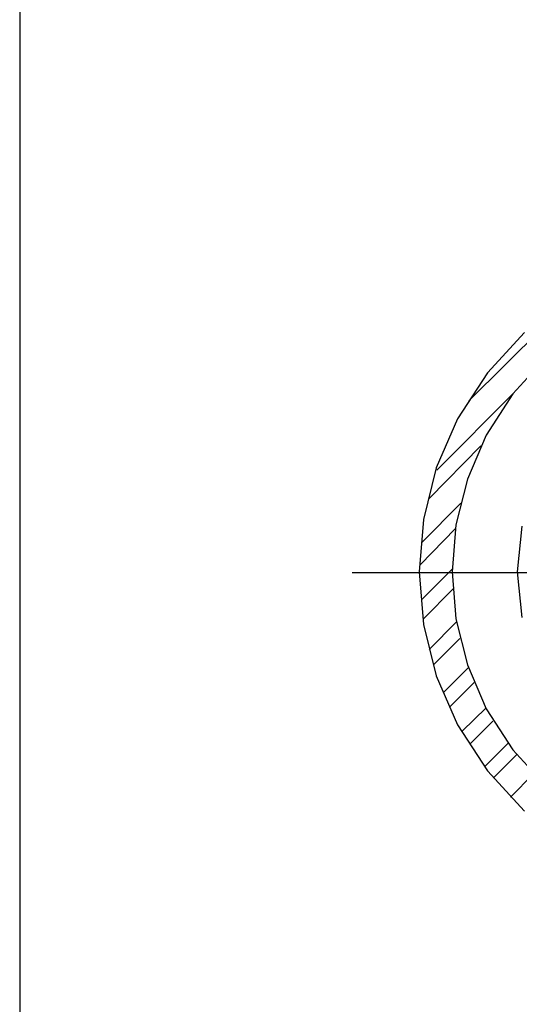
# Model space of a CAD drawing. Header units: millimetres. Extents: x 0 to 420, y 0 to 297.
# Tile 32 of 39: x 237 to 256, y 178 to 216. Entities that reach past the tile are written whole.
import ezdxf

# ---------------------------------------------------------------- set-up
doc = ezdxf.new("R2010")
doc.units = ezdxf.units.MM
doc.layers.add('LINE_000000', color=7, linetype='Continuous')

msp = doc.modelspace()

# ---------------------------------------------------------------- linework, layer by layer
at = {"layer": 'LINE_000000', "lineweight": 25}
for p, q in [((236.77, 264.414), (236.77, 34.417)), ((254.042, 201.591), (258.064, 205.571)), ((252.815, 198.924), (255.778, 201.888)), ((252.518, 197.824), (254.508, 199.856)), ((252.222, 196.13), (253.746, 197.654)), ((252.18, 195.284), (253.534, 196.681)), ((249.555, 194.987), (288.544, 194.987)), ((252.222, 193.929), (253.407, 195.114)), ((252.307, 193.209), (253.45, 194.352)), ((252.518, 192.024), (253.577, 193.082)), ((252.688, 191.431), (253.704, 192.447)), ((253.069, 190.373), (254.042, 191.347)), ((253.323, 189.823), (254.254, 190.754)), ((253.788, 188.891), (254.72, 189.78)), ((254.085, 188.383), (254.974, 189.272)), ((254.677, 187.537), (255.566, 188.426)), ((255.016, 187.113), (255.905, 188.002)), ((255.651, 186.351), (256.54, 187.24))]:
    msp.add_line(p, q, dxfattribs=at)
for points in [[(256.188, 204.207), (254.761, 202.659), (253.613, 200.894), (252.793, 199.003), (252.301, 197.027), (252.137, 195.008), (252.301, 192.99), (252.793, 191.014), (253.613, 189.123), (254.761, 187.358), (256.188, 185.81)], [(257.01, 203.238), (255.741, 201.85), (254.72, 200.27), (253.991, 198.579), (253.553, 196.812), (253.407, 195.008), (253.553, 193.205), (253.991, 191.438), (254.72, 189.747), (255.741, 188.167), (257.01, 186.779)], [(256.082, 196.762), (255.905, 195.008), (256.082, 193.255)]]:
    msp.add_lwpolyline(points, dxfattribs=at)

doc.saveas('drawing.dxf')
